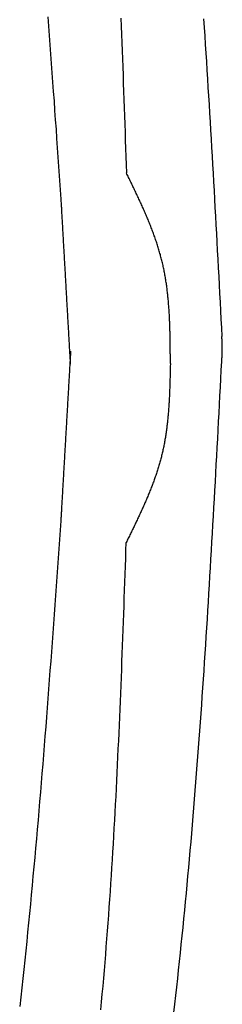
# Model space of a CAD drawing. Extents: x 715 to 7297, y 267 to 3610.
# Tile 48 of 64: x 5328 to 5398, y 1805 to 2150. Entities that reach past the tile are written whole.
import ezdxf

# ---------------------------------------------------------------- set-up
doc = ezdxf.new("R2010")
doc.units = 0
doc.layers.add('CAR', color=10, linetype='CONTINUOUS')

msp = doc.modelspace()

# ---------------------------------------------------------------- linework, layer by layer
at = {"layer": 'CAR'}
for points in [[(5342, 2088.36, 0), (5341.77, 2091.64, 0), (5341.54, 2094.92, 0), (5341.31, 2098.2, 0), (5341.08, 2101.48, 0), (5340.85, 2104.76, 0), (5340.62, 2108.03, 0), (5340.39, 2111.31, 0), (5340.15, 2114.59, 0), (5339.92, 2117.87, 0), (5339.69, 2121.15, 0), (5339.45, 2124.43, 0), (5339.21, 2127.71, 0), (5338.98, 2130.99, 0), (5338.74, 2134.26, 0), (5338.5, 2137.54, 0), (5338.26, 2140.82, 0), (5338.01, 2144.09, 0), (5337.77, 2147.37, 0), (5337.52, 2150.65, 0)], [(5362.96, 2150.17, 0), (5363.07, 2147.32, 0), (5363.19, 2144.46, 0), (5363.3, 2141.61, 0), (5363.4, 2138.76, 0), (5363.51, 2135.91, 0), (5363.62, 2133.06, 0), (5363.72, 2130.2, 0), (5363.82, 2127.35, 0), (5363.93, 2124.5, 0), (5364.03, 2121.65, 0), (5364.13, 2118.79, 0), (5364.22, 2115.94, 0), (5364.32, 2113.09, 0), (5364.42, 2110.23, 0), (5364.52, 2107.38, 0), (5364.61, 2104.53, 0), (5364.71, 2101.67, 0), (5364.81, 2098.82, 0), (5364.9, 2095.97, 0)], [(5391.9, 2149.93, 0), (5392.1, 2146.93, 0), (5392.3, 2143.93, 0), (5392.5, 2140.92, 0), (5392.69, 2137.92, 0), (5392.89, 2134.92, 0), (5393.08, 2131.91, 0), (5393.27, 2128.91, 0), (5393.45, 2125.9, 0), (5393.64, 2122.9, 0), (5393.82, 2119.9, 0), (5394, 2116.89, 0), (5394.18, 2113.89, 0), (5394.36, 2110.88, 0), (5394.53, 2107.87, 0), (5394.71, 2104.87, 0), (5394.88, 2101.86, 0), (5395.05, 2098.86, 0), (5395.22, 2095.85, 0), (5395.39, 2092.84, 0), (5395.56, 2089.84, 0), (5395.73, 2086.83, 0), (5395.89, 2083.82, 0), (5396.06, 2080.81, 0), (5396.22, 2077.81, 0), (5396.39, 2074.8, 0), (5396.55, 2071.79, 0), (5396.71, 2068.78, 0), (5396.87, 2065.77, 0), (5397.03, 2062.77, 0), (5397.19, 2059.76, 0), (5397.35, 2056.75, 0), (5397.51, 2053.74, 0), (5397.67, 2050.73, 0), (5397.83, 2047.72, 0), (5397.99, 2044.72, 0), (5398.15, 2041.71, 0), (5398.31, 2038.7, 0)], [(5380.29, 2029.28, 0), (5380.29, 2029.72, 0), (5380.29, 2030.16, 0), (5380.29, 2030.61, 0), (5380.28, 2031.05, 0), (5380.28, 2031.49, 0), (5380.28, 2031.93, 0), (5380.28, 2032.37, 0), (5380.27, 2032.81, 0), (5380.27, 2033.26, 0), (5380.27, 2033.7, 0), (5380.27, 2034.14, 0), (5380.26, 2034.58, 0), (5380.26, 2035.02, 0), (5380.25, 2035.46, 0), (5380.25, 2035.9, 0), (5380.24, 2036.34, 0), (5380.24, 2036.78, 0), (5380.23, 2037.22, 0), (5380.22, 2037.67, 0), (5380.22, 2038.11, 0), (5380.21, 2038.55, 0), (5380.2, 2038.99, 0), (5380.19, 2039.43, 0), (5380.18, 2039.87, 0), (5380.17, 2040.31, 0), (5380.16, 2040.74, 0), (5380.14, 2041.18, 0), (5380.13, 2041.62, 0), (5380.12, 2042.06, 0), (5380.1, 2042.5, 0), (5380.09, 2042.94, 0), (5380.07, 2043.38, 0), (5380.05, 2043.82, 0), (5380.03, 2044.25, 0), (5380.02, 2044.69, 0), (5379.99, 2045.13, 0), (5379.97, 2045.57, 0), (5379.95, 2046, 0), (5379.93, 2046.44, 0), (5379.9, 2046.87, 0), (5379.88, 2047.31, 0), (5379.85, 2047.75, 0), (5379.82, 2048.18, 0), (5379.79, 2048.62, 0), (5379.76, 2049.05, 0), (5379.73, 2049.49, 0), (5379.69, 2049.92, 0), (5379.66, 2050.35, 0), (5379.62, 2050.79, 0), (5379.58, 2051.22, 0), (5379.54, 2051.65, 0), (5379.5, 2052.09, 0), (5379.46, 2052.52, 0), (5379.42, 2052.95, 0), (5379.37, 2053.38, 0), (5379.32, 2053.81, 0), (5379.27, 2054.24, 0), (5379.22, 2054.67, 0), (5379.17, 2055.1, 0), (5379.12, 2055.53, 0), (5379.06, 2055.96, 0), (5379, 2056.39, 0), (5378.94, 2056.82, 0), (5378.88, 2057.25, 0), (5378.82, 2057.67, 0), (5378.75, 2058.1, 0), (5378.69, 2058.53, 0), (5378.62, 2058.95, 0), (5378.55, 2059.38, 0), (5378.47, 2059.8, 0), (5378.4, 2060.23, 0), (5378.32, 2060.65, 0), (5378.24, 2061.08, 0), (5378.16, 2061.5, 0), (5378.07, 2061.92, 0), (5377.99, 2062.34, 0), (5377.9, 2062.76, 0), (5377.81, 2063.18, 0), (5377.72, 2063.61, 0), (5377.62, 2064.03, 0), (5377.52, 2064.44, 0), (5377.42, 2064.86, 0), (5377.32, 2065.28, 0), (5377.22, 2065.7, 0), (5377.11, 2066.12, 0), (5377, 2066.53, 0), (5376.89, 2066.95, 0), (5376.78, 2067.36, 0), (5376.66, 2067.78, 0), (5376.54, 2068.19, 0), (5376.42, 2068.61, 0), (5376.3, 2069.02, 0), (5376.17, 2069.43, 0), (5376.05, 2069.85, 0), (5375.92, 2070.26, 0), (5375.79, 2070.67, 0), (5375.66, 2071.08, 0), (5375.52, 2071.49, 0), (5375.38, 2071.9, 0), (5375.25, 2072.31, 0), (5375.11, 2072.72, 0), (5374.96, 2073.13, 0), (5374.82, 2073.54, 0), (5374.67, 2073.94, 0), (5374.53, 2074.35, 0), (5374.38, 2074.76, 0), (5374.23, 2075.17, 0), (5374.08, 2075.57, 0), (5373.92, 2075.98, 0), (5373.77, 2076.38, 0), (5373.61, 2076.79, 0), (5373.45, 2077.19, 0), (5373.29, 2077.6, 0), (5373.13, 2078, 0), (5372.97, 2078.41, 0), (5372.8, 2078.81, 0), (5372.64, 2079.21, 0), (5372.47, 2079.62, 0), (5372.31, 2080.02, 0), (5372.14, 2080.42, 0), (5371.97, 2080.82, 0), (5371.79, 2081.23, 0), (5371.62, 2081.63, 0), (5371.45, 2082.03, 0), (5371.27, 2082.43, 0), (5371.1, 2082.83, 0), (5370.92, 2083.23, 0), (5370.74, 2083.63, 0), (5370.56, 2084.03, 0), (5370.38, 2084.43, 0), (5370.2, 2084.83, 0), (5370.02, 2085.23, 0), (5369.84, 2085.63, 0), (5369.66, 2086.03, 0), (5369.47, 2086.43, 0), (5369.29, 2086.83, 0), (5369.1, 2087.23, 0), (5368.92, 2087.62, 0), (5368.73, 2088.02, 0), (5368.54, 2088.42, 0), (5368.35, 2088.82, 0), (5368.16, 2089.22, 0), (5367.98, 2089.61, 0), (5367.79, 2090.01, 0), (5367.6, 2090.41, 0), (5367.41, 2090.81, 0), (5367.21, 2091.2, 0), (5367.02, 2091.6, 0), (5366.83, 2092, 0), (5366.64, 2092.39, 0), (5366.45, 2092.79, 0), (5366.25, 2093.19, 0), (5366.06, 2093.59, 0), (5365.87, 2093.98, 0), (5365.68, 2094.38, 0), (5365.48, 2094.78, 0), (5365.29, 2095.17, 0), (5365.1, 2095.57, 0), (5364.9, 2095.97, 0)], [(5345.37, 2029.01, 0), (5345.35, 2029.48, 0), (5345.32, 2029.95, 0), (5345.29, 2030.42, 0), (5345.27, 2030.88, 0), (5345.24, 2031.35, 0), (5345.21, 2031.82, 0), (5345.19, 2032.28, 0), (5345.16, 2032.75, 0), (5345.13, 2033.22, 0), (5345.11, 2033.69, 0), (5345.08, 2034.15, 0), (5345.05, 2034.62, 0), (5345.03, 2035.09, 0), (5345, 2035.56, 0), (5344.97, 2036.02, 0), (5344.95, 2036.49, 0), (5344.92, 2036.96, 0), (5344.89, 2037.42, 0), (5344.87, 2037.89, 0), (5344.84, 2038.36, 0), (5344.81, 2038.83, 0), (5344.79, 2039.29, 0), (5344.76, 2039.76, 0), (5344.73, 2040.23, 0), (5344.71, 2040.7, 0), (5344.68, 2041.16, 0), (5344.66, 2041.63, 0), (5344.63, 2042.1, 0), (5344.6, 2042.57, 0), (5344.58, 2043.03, 0), (5344.55, 2043.5, 0), (5344.52, 2043.97, 0), (5344.5, 2044.43, 0), (5344.47, 2044.9, 0), (5344.44, 2045.37, 0), (5344.42, 2045.84, 0), (5344.39, 2046.3, 0), (5344.36, 2046.77, 0), (5344.34, 2047.24, 0), (5344.31, 2047.71, 0), (5344.28, 2048.17, 0), (5344.26, 2048.64, 0), (5344.23, 2049.11, 0), (5344.2, 2049.57, 0), (5344.18, 2050.04, 0), (5344.15, 2050.51, 0), (5344.12, 2050.98, 0), (5344.1, 2051.44, 0), (5344.07, 2051.91, 0), (5344.04, 2052.38, 0), (5344.02, 2052.85, 0), (5343.99, 2053.31, 0), (5343.96, 2053.78, 0), (5343.94, 2054.25, 0), (5343.91, 2054.71, 0), (5343.88, 2055.18, 0), (5343.86, 2055.65, 0), (5343.83, 2056.12, 0), (5343.8, 2056.58, 0), (5343.78, 2057.05, 0), (5343.75, 2057.52, 0), (5343.73, 2057.99, 0), (5343.7, 2058.45, 0), (5343.67, 2058.92, 0), (5343.65, 2059.39, 0), (5343.62, 2059.85, 0), (5343.59, 2060.32, 0), (5343.57, 2060.79, 0), (5343.54, 2061.26, 0), (5343.51, 2061.72, 0), (5343.49, 2062.19, 0), (5343.46, 2062.66, 0), (5343.43, 2063.13, 0), (5343.41, 2063.59, 0), (5343.38, 2064.06, 0), (5343.35, 2064.53, 0), (5343.33, 2064.99, 0), (5343.3, 2065.46, 0), (5343.27, 2065.93, 0), (5343.25, 2066.4, 0), (5343.22, 2066.86, 0), (5343.19, 2067.33, 0), (5343.17, 2067.8, 0), (5343.14, 2068.27, 0), (5343.11, 2068.73, 0), (5343.09, 2069.2, 0), (5343.06, 2069.67, 0), (5343.03, 2070.13, 0), (5343.01, 2070.6, 0), (5342.98, 2071.07, 0), (5342.95, 2071.54, 0), (5342.93, 2072, 0), (5342.9, 2072.47, 0), (5342.87, 2072.94, 0), (5342.85, 2073.41, 0), (5342.82, 2073.87, 0), (5342.8, 2074.34, 0), (5342.77, 2074.81, 0), (5342.74, 2075.27, 0), (5342.72, 2075.74, 0), (5342.69, 2076.21, 0), (5342.66, 2076.68, 0), (5342.64, 2077.14, 0), (5342.61, 2077.61, 0), (5342.58, 2078.08, 0), (5342.56, 2078.55, 0), (5342.53, 2079.01, 0), (5342.5, 2079.48, 0), (5342.48, 2079.95, 0), (5342.45, 2080.41, 0), (5342.42, 2080.88, 0), (5342.4, 2081.35, 0), (5342.37, 2081.82, 0), (5342.34, 2082.28, 0), (5342.32, 2082.75, 0), (5342.29, 2083.22, 0), (5342.26, 2083.69, 0), (5342.24, 2084.15, 0), (5342.21, 2084.62, 0), (5342.18, 2085.09, 0), (5342.16, 2085.55, 0), (5342.13, 2086.02, 0), (5342.1, 2086.49, 0), (5342.08, 2086.96, 0), (5342.05, 2087.42, 0), (5342.02, 2087.89, 0), (5342, 2088.36, 0)], [(5398.27, 2029.96, 0), (5398.28, 2030.01, 0), (5398.28, 2030.07, 0), (5398.28, 2030.12, 0), (5398.29, 2030.18, 0), (5398.29, 2030.23, 0), (5398.29, 2030.29, 0), (5398.3, 2030.34, 0), (5398.3, 2030.4, 0), (5398.3, 2030.45, 0), (5398.31, 2030.51, 0), (5398.31, 2030.57, 0), (5398.31, 2030.62, 0), (5398.32, 2030.68, 0), (5398.32, 2030.73, 0), (5398.32, 2030.79, 0), (5398.33, 2030.84, 0), (5398.33, 2030.9, 0), (5398.33, 2030.95, 0), (5398.34, 2031.01, 0), (5398.34, 2031.06, 0), (5398.34, 2031.12, 0), (5398.35, 2031.17, 0), (5398.35, 2031.23, 0), (5398.35, 2031.28, 0), (5398.36, 2031.34, 0), (5398.36, 2031.39, 0), (5398.36, 2031.45, 0), (5398.37, 2031.51, 0), (5398.37, 2031.56, 0), (5398.37, 2031.62, 0), (5398.37, 2031.67, 0), (5398.38, 2031.73, 0), (5398.38, 2031.78, 0), (5398.38, 2031.84, 0), (5398.39, 2031.89, 0), (5398.39, 2031.95, 0), (5398.39, 2032, 0), (5398.39, 2032.06, 0), (5398.4, 2032.11, 0), (5398.4, 2032.17, 0), (5398.4, 2032.22, 0), (5398.4, 2032.28, 0), (5398.41, 2032.33, 0), (5398.41, 2032.39, 0), (5398.41, 2032.45, 0), (5398.41, 2032.5, 0), (5398.42, 2032.56, 0), (5398.42, 2032.61, 0), (5398.42, 2032.67, 0), (5398.42, 2032.72, 0), (5398.42, 2032.78, 0), (5398.43, 2032.83, 0), (5398.43, 2032.89, 0), (5398.43, 2032.94, 0), (5398.43, 2033, 0), (5398.43, 2033.05, 0), (5398.44, 2033.11, 0), (5398.44, 2033.16, 0), (5398.44, 2033.22, 0), (5398.44, 2033.27, 0), (5398.44, 2033.33, 0), (5398.44, 2033.39, 0), (5398.44, 2033.44, 0), (5398.45, 2033.5, 0), (5398.45, 2033.55, 0), (5398.45, 2033.61, 0), (5398.45, 2033.66, 0), (5398.45, 2033.72, 0), (5398.45, 2033.77, 0), (5398.45, 2033.83, 0), (5398.45, 2033.88, 0), (5398.45, 2033.94, 0), (5398.45, 2033.99, 0), (5398.46, 2034.05, 0), (5398.46, 2034.1, 0), (5398.46, 2034.16, 0), (5398.46, 2034.21, 0), (5398.46, 2034.27, 0), (5398.46, 2034.33, 0), (5398.46, 2034.38, 0), (5398.46, 2034.44, 0), (5398.46, 2034.49, 0), (5398.46, 2034.55, 0), (5398.46, 2034.6, 0), (5398.46, 2034.66, 0), (5398.46, 2034.71, 0), (5398.46, 2034.77, 0), (5398.46, 2034.82, 0), (5398.46, 2034.88, 0), (5398.45, 2034.93, 0), (5398.45, 2034.99, 0), (5398.45, 2035.04, 0), (5398.45, 2035.1, 0), (5398.45, 2035.15, 0), (5398.45, 2035.21, 0), (5398.45, 2035.27, 0), (5398.45, 2035.32, 0), (5398.45, 2035.38, 0), (5398.45, 2035.43, 0), (5398.45, 2035.49, 0), (5398.44, 2035.54, 0), (5398.44, 2035.6, 0), (5398.44, 2035.65, 0), (5398.44, 2035.71, 0), (5398.44, 2035.76, 0), (5398.44, 2035.82, 0), (5398.44, 2035.87, 0), (5398.43, 2035.93, 0), (5398.43, 2035.98, 0), (5398.43, 2036.04, 0), (5398.43, 2036.09, 0), (5398.43, 2036.15, 0), (5398.43, 2036.21, 0), (5398.42, 2036.26, 0), (5398.42, 2036.32, 0), (5398.42, 2036.37, 0), (5398.42, 2036.43, 0), (5398.42, 2036.48, 0), (5398.41, 2036.54, 0), (5398.41, 2036.59, 0), (5398.41, 2036.65, 0), (5398.41, 2036.7, 0), (5398.4, 2036.76, 0), (5398.4, 2036.81, 0), (5398.4, 2036.87, 0), (5398.4, 2036.92, 0), (5398.4, 2036.98, 0), (5398.39, 2037.04, 0), (5398.39, 2037.09, 0), (5398.39, 2037.15, 0), (5398.39, 2037.2, 0), (5398.38, 2037.26, 0), (5398.38, 2037.31, 0), (5398.38, 2037.37, 0), (5398.38, 2037.42, 0), (5398.37, 2037.48, 0), (5398.37, 2037.53, 0), (5398.37, 2037.59, 0), (5398.36, 2037.64, 0), (5398.36, 2037.7, 0), (5398.36, 2037.75, 0), (5398.36, 2037.81, 0), (5398.35, 2037.86, 0), (5398.35, 2037.92, 0), (5398.35, 2037.98, 0), (5398.35, 2038.03, 0), (5398.34, 2038.09, 0), (5398.34, 2038.14, 0), (5398.34, 2038.2, 0), (5398.33, 2038.25, 0), (5398.33, 2038.31, 0), (5398.33, 2038.36, 0), (5398.33, 2038.42, 0), (5398.32, 2038.47, 0), (5398.32, 2038.53, 0), (5398.32, 2038.58, 0), (5398.31, 2038.64, 0), (5398.31, 2038.69, 0), (5398.31, 2038.75, 0)], [(5345.37, 2033.58, 0), (5345.35, 2033.12, 0), (5345.32, 2032.65, 0), (5345.29, 2032.18, 0), (5345.27, 2031.72, 0), (5345.24, 2031.25, 0), (5345.21, 2030.78, 0), (5345.19, 2030.31, 0), (5345.16, 2029.85, 0), (5345.13, 2029.38, 0), (5345.1, 2028.91, 0), (5345.08, 2028.44, 0), (5345.05, 2027.98, 0), (5345.02, 2027.51, 0), (5345, 2027.04, 0), (5344.97, 2026.58, 0), (5344.94, 2026.11, 0), (5344.92, 2025.64, 0), (5344.89, 2025.17, 0), (5344.86, 2024.71, 0), (5344.84, 2024.24, 0), (5344.81, 2023.77, 0), (5344.78, 2023.3, 0), (5344.75, 2022.84, 0), (5344.73, 2022.37, 0), (5344.7, 2021.9, 0), (5344.67, 2021.44, 0), (5344.65, 2020.97, 0), (5344.62, 2020.5, 0), (5344.59, 2020.03, 0), (5344.57, 2019.57, 0), (5344.54, 2019.1, 0), (5344.51, 2018.63, 0), (5344.48, 2018.16, 0), (5344.46, 2017.7, 0), (5344.43, 2017.23, 0), (5344.4, 2016.76, 0), (5344.38, 2016.3, 0), (5344.35, 2015.83, 0), (5344.32, 2015.36, 0), (5344.3, 2014.89, 0), (5344.27, 2014.43, 0), (5344.24, 2013.96, 0), (5344.21, 2013.49, 0), (5344.19, 2013.02, 0), (5344.16, 2012.56, 0), (5344.13, 2012.09, 0), (5344.11, 2011.62, 0), (5344.08, 2011.16, 0), (5344.05, 2010.69, 0), (5344.03, 2010.22, 0), (5344, 2009.75, 0), (5343.97, 2009.29, 0), (5343.95, 2008.82, 0), (5343.92, 2008.35, 0), (5343.89, 2007.88, 0), (5343.86, 2007.42, 0), (5343.84, 2006.95, 0), (5343.81, 2006.48, 0), (5343.78, 2006.02, 0), (5343.76, 2005.55, 0), (5343.73, 2005.08, 0), (5343.7, 2004.61, 0), (5343.68, 2004.15, 0), (5343.65, 2003.68, 0), (5343.62, 2003.21, 0), (5343.59, 2002.74, 0), (5343.57, 2002.28, 0), (5343.54, 2001.81, 0), (5343.51, 2001.34, 0), (5343.49, 2000.88, 0), (5343.46, 2000.41, 0), (5343.43, 1999.94, 0), (5343.41, 1999.47, 0), (5343.38, 1999.01, 0), (5343.35, 1998.54, 0), (5343.32, 1998.07, 0), (5343.3, 1997.61, 0), (5343.27, 1997.14, 0), (5343.24, 1996.67, 0), (5343.22, 1996.2, 0), (5343.19, 1995.74, 0), (5343.16, 1995.27, 0), (5343.14, 1994.8, 0), (5343.11, 1994.33, 0), (5343.08, 1993.87, 0), (5343.06, 1993.4, 0), (5343.03, 1992.93, 0), (5343, 1992.47, 0), (5342.97, 1992, 0), (5342.95, 1991.53, 0), (5342.92, 1991.06, 0), (5342.89, 1990.6, 0), (5342.87, 1990.13, 0), (5342.84, 1989.66, 0), (5342.81, 1989.19, 0), (5342.79, 1988.73, 0), (5342.76, 1988.26, 0), (5342.73, 1987.79, 0), (5342.7, 1987.33, 0), (5342.68, 1986.86, 0), (5342.65, 1986.39, 0), (5342.62, 1985.92, 0), (5342.6, 1985.46, 0), (5342.57, 1984.99, 0), (5342.54, 1984.52, 0), (5342.52, 1984.05, 0), (5342.49, 1983.59, 0), (5342.46, 1983.12, 0), (5342.44, 1982.65, 0), (5342.41, 1982.19, 0), (5342.38, 1981.72, 0), (5342.35, 1981.25, 0), (5342.33, 1980.78, 0), (5342.3, 1980.32, 0), (5342.27, 1979.85, 0), (5342.25, 1979.38, 0), (5342.22, 1978.91, 0), (5342.19, 1978.45, 0), (5342.17, 1977.98, 0), (5342.14, 1977.51, 0), (5342.11, 1977.05, 0), (5342.08, 1976.58, 0), (5342.06, 1976.11, 0), (5342.03, 1975.64, 0), (5342, 1975.18, 0), (5341.98, 1974.71, 0), (5341.95, 1974.24, 0)], [(5380.29, 2029.28, 0), (5380.28, 2028.87, 0), (5380.27, 2028.45, 0), (5380.27, 2028.03, 0), (5380.26, 2027.62, 0), (5380.25, 2027.2, 0), (5380.24, 2026.79, 0), (5380.23, 2026.37, 0), (5380.22, 2025.96, 0), (5380.21, 2025.54, 0), (5380.2, 2025.13, 0), (5380.19, 2024.71, 0), (5380.18, 2024.3, 0), (5380.16, 2023.88, 0), (5380.15, 2023.47, 0), (5380.14, 2023.05, 0), (5380.13, 2022.64, 0), (5380.11, 2022.23, 0), (5380.1, 2021.81, 0), (5380.09, 2021.4, 0), (5380.07, 2020.98, 0), (5380.06, 2020.57, 0), (5380.04, 2020.16, 0), (5380.03, 2019.74, 0), (5380.01, 2019.33, 0), (5379.99, 2018.91, 0), (5379.97, 2018.5, 0), (5379.95, 2018.09, 0), (5379.93, 2017.68, 0), (5379.91, 2017.26, 0), (5379.89, 2016.85, 0), (5379.87, 2016.44, 0), (5379.85, 2016.03, 0), (5379.82, 2015.61, 0), (5379.8, 2015.2, 0), (5379.77, 2014.79, 0), (5379.74, 2014.38, 0), (5379.72, 2013.97, 0), (5379.69, 2013.56, 0), (5379.66, 2013.15, 0), (5379.62, 2012.74, 0), (5379.59, 2012.33, 0), (5379.56, 2011.92, 0), (5379.52, 2011.51, 0), (5379.49, 2011.1, 0), (5379.45, 2010.69, 0), (5379.41, 2010.29, 0), (5379.37, 2009.88, 0), (5379.33, 2009.47, 0), (5379.29, 2009.06, 0), (5379.24, 2008.66, 0), (5379.2, 2008.25, 0), (5379.15, 2007.84, 0), (5379.1, 2007.44, 0), (5379.05, 2007.03, 0), (5379, 2006.63, 0), (5378.95, 2006.22, 0), (5378.89, 2005.82, 0), (5378.84, 2005.41, 0), (5378.78, 2005.01, 0), (5378.72, 2004.61, 0), (5378.66, 2004.2, 0), (5378.6, 2003.8, 0), (5378.53, 2003.4, 0), (5378.46, 2003, 0), (5378.4, 2002.6, 0), (5378.33, 2002.2, 0), (5378.25, 2001.8, 0), (5378.18, 2001.4, 0), (5378.1, 2001, 0), (5378.03, 2000.6, 0), (5377.95, 2000.2, 0), (5377.86, 1999.8, 0), (5377.78, 1999.41, 0), (5377.69, 1999.01, 0), (5377.61, 1998.61, 0), (5377.52, 1998.22, 0), (5377.42, 1997.82, 0), (5377.33, 1997.43, 0), (5377.23, 1997.03, 0), (5377.13, 1996.64, 0), (5377.03, 1996.25, 0), (5376.93, 1995.85, 0), (5376.82, 1995.46, 0), (5376.72, 1995.07, 0), (5376.61, 1994.68, 0), (5376.5, 1994.29, 0), (5376.38, 1993.9, 0), (5376.27, 1993.51, 0), (5376.15, 1993.12, 0), (5376.03, 1992.73, 0), (5375.91, 1992.34, 0), (5375.79, 1991.95, 0), (5375.66, 1991.56, 0), (5375.54, 1991.18, 0), (5375.41, 1990.79, 0), (5375.28, 1990.4, 0), (5375.15, 1990.02, 0), (5375.02, 1989.63, 0), (5374.88, 1989.25, 0), (5374.75, 1988.86, 0), (5374.61, 1988.48, 0), (5374.47, 1988.09, 0), (5374.33, 1987.71, 0), (5374.19, 1987.33, 0), (5374.04, 1986.94, 0), (5373.9, 1986.56, 0), (5373.75, 1986.18, 0), (5373.6, 1985.8, 0), (5373.45, 1985.42, 0), (5373.3, 1985.04, 0), (5373.15, 1984.65, 0), (5373, 1984.27, 0), (5372.84, 1983.89, 0), (5372.69, 1983.51, 0), (5372.53, 1983.13, 0), (5372.37, 1982.75, 0), (5372.21, 1982.38, 0), (5372.05, 1982, 0), (5371.89, 1981.62, 0), (5371.73, 1981.24, 0), (5371.57, 1980.86, 0), (5371.4, 1980.48, 0), (5371.24, 1980.11, 0), (5371.07, 1979.73, 0), (5370.9, 1979.35, 0), (5370.74, 1978.97, 0), (5370.57, 1978.6, 0), (5370.4, 1978.22, 0), (5370.23, 1977.84, 0), (5370.05, 1977.47, 0), (5369.88, 1977.09, 0), (5369.71, 1976.72, 0), (5369.53, 1976.34, 0), (5369.36, 1975.97, 0), (5369.18, 1975.59, 0), (5369.01, 1975.22, 0), (5368.83, 1974.84, 0), (5368.66, 1974.47, 0), (5368.48, 1974.09, 0), (5368.3, 1973.72, 0), (5368.12, 1973.34, 0), (5367.94, 1972.97, 0), (5367.76, 1972.59, 0), (5367.58, 1972.22, 0), (5367.4, 1971.84, 0), (5367.22, 1971.47, 0), (5367.04, 1971.1, 0), (5366.86, 1970.72, 0), (5366.68, 1970.35, 0), (5366.49, 1969.98, 0), (5366.31, 1969.6, 0), (5366.13, 1969.23, 0), (5365.95, 1968.86, 0), (5365.76, 1968.48, 0), (5365.58, 1968.11, 0), (5365.4, 1967.74, 0), (5365.21, 1967.36, 0), (5365.03, 1966.99, 0), (5364.85, 1966.62, 0)], [(5381.5, 1802.04, 0), (5381.85, 1805.02, 0), (5382.18, 1808, 0), (5382.52, 1810.98, 0), (5382.85, 1813.97, 0), (5383.17, 1816.95, 0), (5383.49, 1819.93, 0), (5383.8, 1822.92, 0), (5384.11, 1825.9, 0), (5384.42, 1828.89, 0), (5384.72, 1831.88, 0), (5385.02, 1834.86, 0), (5385.31, 1837.85, 0), (5385.6, 1840.84, 0), (5385.89, 1843.83, 0), (5386.17, 1846.82, 0), (5386.44, 1849.81, 0), (5386.72, 1852.8, 0), (5386.99, 1855.79, 0), (5387.25, 1858.78, 0), (5387.51, 1861.77, 0), (5387.77, 1864.77, 0), (5388.03, 1867.76, 0), (5388.28, 1870.76, 0), (5388.52, 1873.75, 0), (5388.77, 1876.75, 0), (5389.01, 1879.74, 0), (5389.25, 1882.74, 0), (5389.48, 1885.73, 0), (5389.71, 1888.73, 0), (5389.94, 1891.73, 0), (5390.17, 1894.73, 0), (5390.39, 1897.73, 0), (5390.61, 1900.72, 0), (5390.83, 1903.72, 0), (5391.04, 1906.72, 0), (5391.25, 1909.72, 0), (5391.46, 1912.73, 0), (5391.67, 1915.73, 0), (5391.87, 1918.73, 0), (5392.07, 1921.73, 0), (5392.27, 1924.73, 0), (5392.47, 1927.73, 0), (5392.66, 1930.74, 0), (5392.85, 1933.74, 0), (5393.05, 1936.74, 0), (5393.23, 1939.75, 0), (5393.42, 1942.75, 0), (5393.6, 1945.76, 0), (5393.79, 1948.76, 0), (5393.97, 1951.77, 0), (5394.15, 1954.77, 0), (5394.33, 1957.78, 0), (5394.5, 1960.78, 0), (5394.68, 1963.79, 0), (5394.85, 1966.79, 0), (5395.02, 1969.8, 0), (5395.19, 1972.81, 0), (5395.36, 1975.81, 0), (5395.53, 1978.82, 0), (5395.7, 1981.83, 0), (5395.86, 1984.84, 0), (5396.03, 1987.84, 0), (5396.19, 1990.85, 0), (5396.36, 1993.86, 0), (5396.52, 1996.87, 0), (5396.68, 1999.87, 0), (5396.84, 2002.88, 0), (5397, 2005.89, 0), (5397.16, 2008.9, 0), (5397.32, 2011.91, 0), (5397.48, 2014.92, 0), (5397.64, 2017.92, 0), (5397.8, 2020.93, 0), (5397.96, 2023.94, 0), (5398.12, 2026.95, 0), (5398.27, 2029.96, 0)], [(5341.95, 1974.24, 0), (5341.72, 1970.96, 0), (5341.48, 1967.68, 0), (5341.25, 1964.4, 0), (5341.02, 1961.13, 0), (5340.79, 1957.85, 0), (5340.55, 1954.57, 0), (5340.32, 1951.29, 0), (5340.08, 1948.01, 0), (5339.85, 1944.73, 0), (5339.61, 1941.45, 0), (5339.37, 1938.17, 0), (5339.13, 1934.9, 0), (5338.89, 1931.62, 0), (5338.65, 1928.34, 0), (5338.41, 1925.06, 0), (5338.16, 1921.79, 0), (5337.92, 1918.51, 0), (5337.67, 1915.23, 0), (5337.42, 1911.96, 0), (5337.17, 1908.68, 0), (5336.92, 1905.41, 0), (5336.66, 1902.13, 0), (5336.41, 1898.86, 0), (5336.15, 1895.58, 0), (5335.89, 1892.31, 0), (5335.62, 1889.04, 0), (5335.35, 1885.76, 0), (5335.09, 1882.49, 0), (5334.81, 1879.22, 0), (5334.54, 1875.95, 0), (5334.26, 1872.68, 0), (5333.98, 1869.41, 0), (5333.7, 1866.14, 0), (5333.41, 1862.87, 0), (5333.12, 1859.6, 0), (5332.82, 1856.33, 0), (5332.53, 1853.07, 0), (5332.22, 1849.8, 0), (5331.92, 1846.54, 0), (5331.61, 1843.27, 0), (5331.3, 1840.01, 0), (5330.98, 1836.75, 0), (5330.66, 1833.48, 0), (5330.34, 1830.22, 0), (5330.01, 1826.96, 0), (5329.67, 1823.7, 0), (5329.34, 1820.44, 0), (5328.99, 1817.19, 0), (5328.65, 1813.93, 0), (5328.29, 1810.67, 0), (5327.94, 1807.42, 0), (5327.57, 1804.16, 0)], [(5355.96, 1803.04, 0), (5356.22, 1805.79, 0), (5356.47, 1808.55, 0), (5356.72, 1811.3, 0), (5356.96, 1814.06, 0), (5357.2, 1816.82, 0), (5357.43, 1819.58, 0), (5357.65, 1822.34, 0), (5357.87, 1825.1, 0), (5358.09, 1827.86, 0), (5358.3, 1830.62, 0), (5358.51, 1833.39, 0), (5358.71, 1836.15, 0), (5358.91, 1838.92, 0), (5359.1, 1841.68, 0), (5359.29, 1844.45, 0), (5359.48, 1847.21, 0), (5359.66, 1849.98, 0), (5359.84, 1852.75, 0), (5360.01, 1855.52, 0), (5360.18, 1858.29, 0), (5360.35, 1861.06, 0), (5360.51, 1863.83, 0), (5360.67, 1866.6, 0), (5360.82, 1869.37, 0), (5360.97, 1872.14, 0), (5361.12, 1874.92, 0), (5361.27, 1877.69, 0), (5361.41, 1880.46, 0), (5361.55, 1883.24, 0), (5361.69, 1886.01, 0), (5361.82, 1888.79, 0), (5361.95, 1891.56, 0), (5362.08, 1894.34, 0), (5362.21, 1897.12, 0), (5362.33, 1899.89, 0), (5362.45, 1902.67, 0), (5362.57, 1905.45, 0), (5362.69, 1908.23, 0), (5362.81, 1911, 0), (5362.92, 1913.78, 0), (5363.03, 1916.56, 0), (5363.14, 1919.34, 0), (5363.25, 1922.12, 0), (5363.36, 1924.9, 0), (5363.46, 1927.68, 0), (5363.57, 1930.46, 0), (5363.67, 1933.24, 0), (5363.77, 1936.02, 0), (5363.88, 1938.8, 0), (5363.98, 1941.58, 0), (5364.07, 1944.36, 0), (5364.17, 1947.15, 0), (5364.27, 1949.93, 0), (5364.37, 1952.71, 0), (5364.46, 1955.49, 0), (5364.56, 1958.27, 0), (5364.66, 1961.05, 0), (5364.75, 1963.83, 0), (5364.85, 1966.62, 0)]]:
    msp.add_polyline3d(points, dxfattribs=at)

doc.saveas('drawing.dxf')
